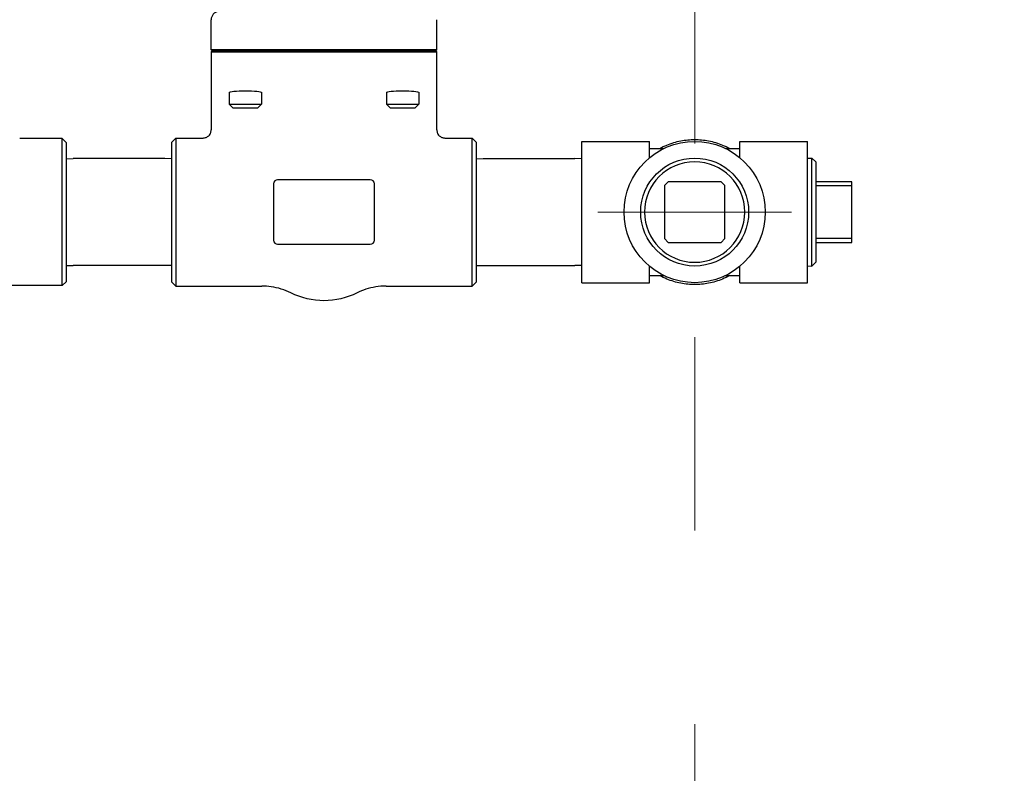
# Model space of a CAD drawing. Header units: inches. Extents: x 1 to 669, y 0 to 417.
# Tile 224 of 256: x 324 to 339, y 205 to 217. Entities that reach past the tile are written whole.
import ezdxf

# ---------------------------------------------------------------- set-up
doc = ezdxf.new("R2010")
doc.units = ezdxf.units.IN
doc.header["$LTSCALE"] = 12
doc.header["$MEASUREMENT"] = 0
doc.header["$PDMODE"] = 1
doc.linetypes.add('C', pattern=[2, 1.25, -0.25, 0.25, -0.25])
doc.layers.get('Defpoints').update_dxf_attribs({"linetype": 'CONTINUOUS'})
doc.layers.add('C', color=4, linetype='C', lineweight=13)
doc.layers.add('Leader', color=41, linetype='CONTINUOUS', lineweight=13)
doc.layers.add('D', color=2, linetype='CONTINUOUS')
doc.layers.add('Q', color=4, linetype='CONTINUOUS')
doc.styles.get("Standard").update_dxf_attribs({"font": 'SIMPLEX.SHX', "width": 0.875})
doc.dimstyles.new('STANDARD$0', dxfattribs={"dimscale": 32, "dimtxt": 0.09375, "dimasz": 0.0625, "dimexe": 0.03125, "dimexo": 0.03125, "dimgap": 0.03125, "dimtad": 1, "dimtih": 1, "dimtoh": 1, "dimdec": 4, "dimzin": 12, "dimdsep": 46, "dimlunit": 5, "dimtxsty": 'Standard', "dimcen": -0.03125, "dimclrd": 256, "dimclre": 256, "dimclrt": 256, "dimadec": 0, "dimazin": 0, "dimtfac": 0.875, "dimtdec": 4, "dimtofl": 0, "dimtmove": 0, "dimatfit": 3, "dimfxl": 1, "dimtolj": 1, "dimtzin": 12, "dimlwd": 13, "dimlwe": 13, "dimarcsym": 0})

# ---------------------------------------------------------------- blocks, each defined once
blk = doc.blocks.new('*D70')
at = {"layer": 'D', "lineweight": 13, "transparency": 16777216}
for p, q in [((327.545, 287.004), (425.205, 287.004)), ((424.205, 285.004), (424.205, 231.372)), ((424.205, 167.621), (424.205, 223.247)), ((370.131, 165.621), (425.205, 165.621))]:
    blk.add_line(p, q, dxfattribs=at)
at = {"layer": 'D', "transparency": 16777216}
for points in [[(423.871, 285.004), (424.538, 285.004), (424.205, 287.004)], [(423.871, 167.621), (424.538, 167.621), (424.205, 165.621)]]:
    blk.add_solid(points, dxfattribs=at)
at = {"layer": 'Defpoints', "color": 0, "transparency": 16777216}
for p in [(326.545, 287.004), (369.131, 165.621), (424.205, 165.621)]:
    blk.add_point(p, dxfattribs=at)
at = {"layer": 'D', "transparency": 16777216, "insert": (424.205, 227.309), "char_height": 3, "attachment_point": 5}
blk.add_mtext('\\A1;121{\\H0.875x;\\S1/2;}{}{\\C2;%%p1}', dxfattribs=at)

msp = doc.modelspace()

# ---------------------------------------------------------------- linework, layer by layer
at = {"layer": 'C'}
msp.add_line((334.57151, 277.68239), (334.57151, 163.62097), dxfattribs=at)
at = {"layer": 'Leader'}
msp.add_line((333.07151, 213.62097), (336.07151, 213.62097), dxfattribs=at)
at = {"layer": 'Q', "extrusion": (-1, 4.93038e-32, -2.22045e-16)}
for p, q in [((327.07331, 216.1366), (327.07331, 216.60328)), ((330.57331, 216.1366), (330.57331, 216.60328)), ((327.08899, 216.12097), (327.07331, 216.1366)), ((330.57331, 216.1366), (327.07331, 216.1366)), ((327.07331, 216.10535), (327.08899, 216.12097)), ((327.07331, 216.10535), (330.57331, 216.10535)), ((327.07331, 216.10535), (327.07331, 214.89343)), ((330.55762, 216.12097), (327.08899, 216.12097)), ((328.82331, 216.10535), (328.82331, 216.1366)), ((330.55762, 216.12097), (330.57331, 216.1366)), ((330.57331, 216.10535), (330.55762, 216.12097)), ((330.57331, 214.89343), (330.57331, 216.10535)), ((327.35456, 215.4776), (327.35456, 215.29347)), ((327.85456, 215.4776), (327.85456, 215.29347)), ((329.79206, 215.4776), (329.79206, 215.29347)), ((330.29206, 215.4776), (330.29206, 215.29347)), ((327.35456, 215.29347), (327.85456, 215.29347)), ((327.41706, 215.23097), (327.35456, 215.29347)), ((327.79206, 215.23097), (327.85456, 215.29347)), ((329.79206, 215.29347), (330.29206, 215.29347)), ((329.85456, 215.23097), (329.79206, 215.29347)), ((330.22956, 215.23097), (330.29206, 215.29347)), ((327.79206, 215.23097), (327.41777, 215.23097)), ((330.22956, 215.23097), (329.85456, 215.23097)), ((324.76511, 214.76097), (324.10505, 214.76097)), ((324.76511, 212.48097), (324.76511, 214.76097)), ((324.82511, 214.70097), (324.76511, 214.76097)), ((324.82511, 214.70097), (324.82511, 212.54097)), ((326.46331, 214.70597), (326.52581, 214.76847)), ((326.46331, 212.53597), (326.46331, 214.70597)), ((326.52581, 214.76847), (326.52581, 212.47347)), ((326.52581, 214.76847), (326.94783, 214.76847)), ((330.69879, 214.76847), (331.12081, 214.76847)), ((331.12081, 212.47347), (331.12081, 214.76847)), ((331.18331, 214.70597), (331.12081, 214.76847)), ((331.18331, 214.70597), (331.18331, 212.53597)), ((332.82151, 212.52597), (332.82151, 214.71597)), ((332.82151, 214.71597), (333.87151, 214.71597)), ((333.87151, 214.46301), (333.87151, 214.71597)), ((335.27151, 214.46301), (335.27151, 214.71597)), ((335.27151, 214.71597), (336.32151, 214.71597)), ((336.32151, 212.52597), (336.32151, 214.71597)), ((333.87151, 214.60647), (334.09421, 214.60647)), ((335.04881, 214.60647), (335.27151, 214.60647)), ((324.82511, 214.44753), (324.93521, 214.45097)), ((326.35321, 214.45097), (324.93521, 214.45097)), ((326.46331, 214.44753), (326.35321, 214.45097)), ((331.18331, 214.44753), (331.29341, 214.45097)), ((331.29341, 214.45097), (332.71141, 214.45097)), ((332.82151, 214.44753), (332.71141, 214.45097)), ((336.32151, 214.4556), (336.39064, 214.45776)), ((336.39064, 212.78418), (336.39064, 214.45776)), ((336.45061, 214.39964), (336.39064, 214.45776)), ((336.45061, 214.39964), (336.45061, 212.84231)), ((328.04206, 214.05847), (328.04206, 213.18347)), ((329.54206, 214.12097), (328.10456, 214.12097)), ((329.60456, 213.18347), (329.60456, 214.05847)), ((334.10151, 214.03097), (334.16151, 214.09097)), ((334.98151, 214.09097), (334.16151, 214.09097)), ((334.98151, 214.09097), (335.04151, 214.03097)), ((337.01061, 214.09097), (336.45061, 214.09097)), ((337.01061, 213.15097), (337.01061, 214.09097)), ((334.10151, 214.03097), (334.10151, 213.21097)), ((335.04151, 213.21097), (335.04151, 214.03097)), ((336.45061, 214.03097), (337.01061, 214.03097)), ((334.16151, 213.15097), (334.10151, 213.21097)), ((334.16151, 213.15097), (334.98151, 213.15097)), ((335.04151, 213.21097), (334.98151, 213.15097)), ((337.01061, 213.21097), (336.45061, 213.21097)), ((336.45061, 213.15097), (337.01061, 213.15097)), ((328.10456, 213.12097), (329.54206, 213.12097)), ((336.45061, 212.84231), (336.39064, 212.78418)), ((324.82511, 212.79441), (324.93521, 212.79097)), ((326.35321, 212.79097), (324.93521, 212.79097)), ((326.46331, 212.79441), (326.35321, 212.79097)), ((331.18331, 212.79441), (331.29341, 212.79097)), ((331.29341, 212.79097), (332.71141, 212.79097)), ((332.82151, 212.79441), (332.71141, 212.79097)), ((333.87151, 212.52597), (333.87151, 212.77894)), ((335.27151, 212.52597), (335.27151, 212.77894)), ((336.32151, 212.78634), (336.39064, 212.78418)), ((324.82511, 212.54097), (324.76511, 212.48097)), ((326.46331, 212.53597), (326.52581, 212.47347)), ((331.18331, 212.53597), (331.12081, 212.47347)), ((332.82151, 212.52597), (333.87151, 212.52597)), ((333.87151, 212.63547), (334.09421, 212.63547)), ((335.04881, 212.63547), (335.27151, 212.63547)), ((335.27151, 212.52597), (336.32151, 212.52597)), ((324.76511, 212.48097), (323.50883, 212.48097)), ((326.52581, 212.47347), (327.86138, 212.47347)), ((329.78524, 212.47347), (331.12081, 212.47347))]:
    msp.add_line(p, q, dxfattribs=at)
at = {"layer": 'Q'}
for radius in [1.095, 0.83679]:
    msp.add_circle((334.57151, 213.62097), radius, dxfattribs=at)
at = {"layer": 'Q', "extrusion": (2.22045e-16, -1.09476e-47, -1)}
msp.add_circle((-334.57151, 213.62097), 0.77866, dxfattribs=at)
at = {"layer": 'Q'}
for centre, start, end in [((328.10456, 214.05847), 90, 180), ((329.54206, 214.05847), 0, 90), ((328.10456, 213.18347), 180, 270), ((329.54206, 213.18347), 270, 0)]:
    msp.add_arc(centre, 0.0625, start, end, dxfattribs=at)
at = {"layer": 'Q', "extrusion": (2.22045e-16, -1.09476e-47, -1)}
msp.add_arc((-328.82331, 213.39347), 1.1475, 243.38855, 296.61145, dxfattribs=at)
at = {"layer": 'Q'}
msp.add_ellipse((327.19879, 216.60337), major_axis=(-0.125, -0.01094), ratio=0.99616574, start_param=-1.57079633, end_param=-0.08693355, dxfattribs=at)
at = {"layer": 'Q', "extrusion": (2.22045e-16, -3.28429e-47, -1)}
for centre in [(327.60456, 215.4776), (330.04206, 215.4776)]:
    msp.add_ellipse(centre, major_axis=(0.25, 0), ratio=0.08748866, start_param=-3.14159265, end_param=0, dxfattribs=at)
at = {"layer": 'Q'}
for points, knots in [([(326.94783, 214.76847), (326.94803, 214.76847), (326.94824, 214.76847), (326.94844, 214.76847), (326.96502, 214.76856), (326.98152, 214.77213), (326.99679, 214.77863), (327.0115, 214.78488), (327.02509, 214.79386), (327.03649, 214.80506), (327.03996, 214.80847), (327.04311, 214.81197), (327.04595, 214.81549), (327.05377, 214.82522), (327.05927, 214.83513), (327.06322, 214.84443), (327.06651, 214.85216), (327.06903, 214.86021), (327.07073, 214.86843), (327.07243, 214.87665), (327.07331, 214.88504), (327.07331, 214.89343)], [-0.001540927, -0.001540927, -0.001540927, -0.001540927, 0, 0, 0, 0.126381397, 0.126381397, 0.126381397, 0.24821083, 0.24821083, 0.24821083, 0.285346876, 0.285346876, 0.285346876, 0.387709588, 0.387709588, 0.387709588, 0.472684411, 0.472684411, 0.472684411, 0.557612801, 0.557612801, 0.557612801, 0.557612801]), ([(330.57331, 214.89343), (330.57331, 214.88504), (330.57419, 214.87665), (330.57589, 214.86843), (330.57758, 214.86021), (330.58011, 214.85216), (330.58339, 214.84443), (330.58735, 214.83513), (330.59285, 214.82522), (330.60067, 214.81549), (330.60351, 214.81197), (330.60665, 214.80847), (330.61013, 214.80506), (330.62153, 214.79386), (330.63512, 214.78488), (330.64983, 214.77863), (330.66509, 214.77213), (330.68159, 214.76856), (330.69818, 214.76847), (330.69838, 214.76847), (330.69858, 214.76847), (330.69879, 214.76847)], [0, 0, 0, 0, 0.063928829, 0.063928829, 0.063928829, 0.12789261, 0.12789261, 0.12789261, 0.204944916, 0.204944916, 0.204944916, 0.23289863, 0.23289863, 0.23289863, 0.324604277, 0.324604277, 0.324604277, 0.419736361, 0.419736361, 0.419736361, 0.420896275, 0.420896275, 0.420896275, 0.420896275]), ([(334.02891, 214.60647), (334.06515, 214.6264), (334.10262, 214.64444), (334.21026, 214.68903), (334.28252, 214.71074), (334.42783, 214.73921), (334.50087, 214.74597), (334.57151, 214.74597)], [2.93160892, 2.93160892, 2.93160892, 2.93160892, 3.22947557, 3.22947557, 3.76772148, 3.76772148, 4.30596738, 4.30596738, 4.30596738, 4.30596738]), ([(334.57151, 214.74597), (334.64214, 214.74597), (334.71519, 214.73921), (334.86049, 214.71074), (334.93275, 214.68903), (335.04039, 214.64444), (335.07787, 214.6264), (335.11411, 214.60647)], [-12.91790214, -12.91790214, -12.91790214, -12.91790214, -12.37965624, -12.37965624, -11.84141033, -11.84141033, -11.54354368, -11.54354368, -11.54354368, -11.54354368]), ([(335.11411, 212.63547), (335.07787, 212.61554), (335.04039, 212.5975), (334.93275, 212.55291), (334.86049, 212.53121), (334.71519, 212.50273), (334.64214, 212.49597), (334.50087, 212.49597), (334.42783, 212.50273), (334.28252, 212.53121), (334.21026, 212.55291), (334.10262, 212.5975), (334.06515, 212.61554), (334.02891, 212.63547)], [-5.68032584, -5.68032584, -5.68032584, -5.68032584, -5.38245919, -5.38245919, -4.84421328, -4.84421328, -4.30596738, -4.30596738, -3.76772148, -3.76772148, -3.22947557, -3.22947557, -2.93160892, -2.93160892, -2.93160892, -2.93160892]), ([(328.3093, 212.36755), (328.21436, 212.41512), (328.11042, 212.44761), (327.95774, 212.46994), (327.9095, 212.47348), (327.86138, 212.47348)], [0.000003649, 0.000003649, 0.000003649, 0.000003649, 0.318590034, 0.318590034, 0.462936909, 0.462936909, 0.462936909, 0.462936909]), ([(329.78524, 212.47348), (329.67904, 212.47348), (329.57156, 212.45598), (329.42505, 212.40754), (329.38033, 212.3891), (329.33731, 212.36755)], [0.000005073, 0.000005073, 0.000005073, 0.000005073, 0.318595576, 0.318595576, 0.462937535, 0.462937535, 0.462937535, 0.462937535])]:
    msp.add_open_spline(points, degree=3, knots=knots, dxfattribs=at)
for points in [[(324.10506, 214.76093), (324.10506, 214.76093), (324.10506, 214.76093), (324.10506, 214.76093)], [(327.86138, 212.47348), (327.86138, 212.47348), (327.86138, 212.47348), (327.86138, 212.47348)], [(329.78524, 212.47348), (329.78524, 212.47348), (329.78524, 212.47348), (329.78524, 212.47348)]]:
    msp.add_open_spline(points, degree=3, dxfattribs=at)

# ---------------------------------------------------------------- dimensions: what is measured, and where the dimension line sits
at = {"layer": 'D'}
dim = msp.add_linear_dim(base=(424.20482, 165.62097), p1=(326.54465, 287.0038), p2=(369.1312, 165.62097), angle=90, text='<>{}{\\C2;%%p1}', dimstyle='STANDARD$0', override={"dimdec": 1, "dimtp": 1, "dimtm": 1, "dimarcsym": 1}, dxfattribs=at)
dim.commit()
dim.dimension.update_dxf_attribs({"geometry": '*D70', "text_midpoint": (424.20482, 227.30911), "dimtype": 160})

doc.saveas('drawing.dxf')
